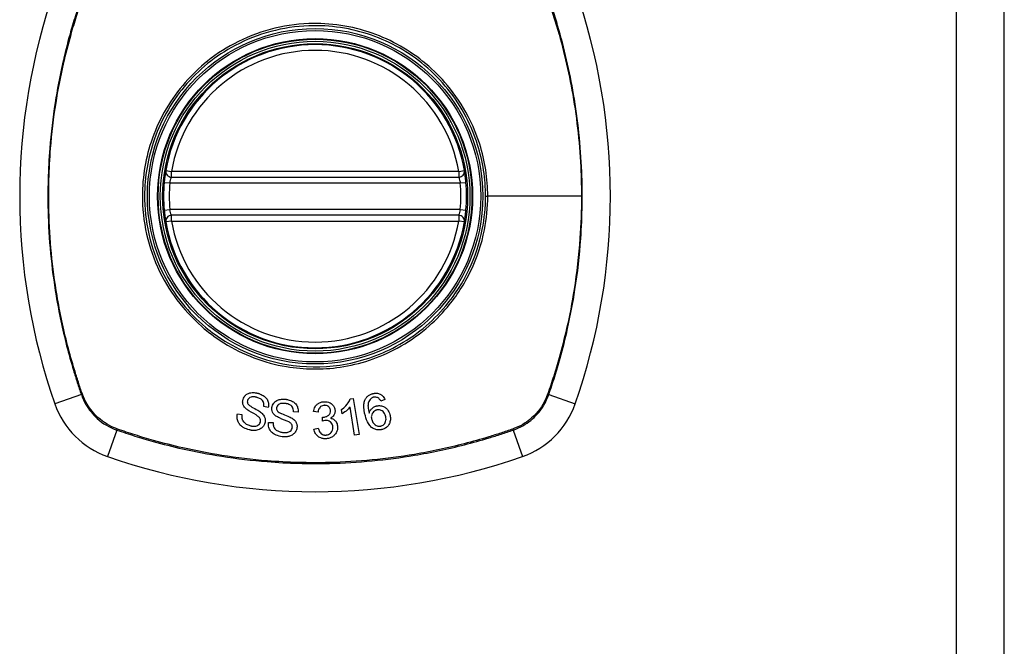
# Model space of a CAD drawing. Header units: inches. Extents: x 76 to 184, y 53 to 84.
# Tile 26 of 30: x 181.79 to 183.82, y 67.58 to 68.88. Entities that reach past the tile are written whole.
import ezdxf

# ---------------------------------------------------------------- set-up
doc = ezdxf.new("R2010")
doc.units = ezdxf.units.IN
doc.header["$MEASUREMENT"] = 0
doc.layers.add('Visible Edges(ANSI)', color=7, linetype='Continuous', lineweight=25)
doc.layers.add('Visible Tangent Edges(ANSI)', color=7, linetype='Continuous', lineweight=25)

msp = doc.modelspace()

# ---------------------------------------------------------------- linework, layer by layer
at = {"layer": 'Visible Edges(ANSI)'}
for p, q in [((183.8228, 52.6537), (183.8228, 84.3737)), ((182.102, 68.5531), (182.6956, 68.5531)), ((182.6956, 68.4743), (182.102, 68.4743)), ((182.4715, 68.0952), (182.4774, 68.0962)), ((182.4774, 68.0962), (182.4896, 68.0219)), ((182.5431, 68.0938), (182.5346, 68.0906)), ((182.302, 68.0774), (182.2927, 68.0793)), ((182.3636, 68.0681), (182.3541, 68.0687)), ((182.4049, 68.0677), (182.3956, 68.0689)), ((182.4546, 68.0644), (182.4532, 68.0732)), ((182.4805, 68.0204), (182.471, 68.0783)), ((182.2385, 68.0646), (182.2477, 68.0628)), ((182.3025, 68.0467), (182.3119, 68.0461)), ((182.4138, 68.0494), (182.4144, 68.0575)), ((182.3964, 68.0329), (182.4055, 68.0346)), ((182.4896, 68.0219), (182.4805, 68.0204))]:
    msp.add_line(p, q, dxfattribs=at)
for radius in [0.3199, 0.315]:
    msp.add_circle((182.3988, 68.5137), radius, dxfattribs=at)
for centre, radius, start, end in [((183.0877, 68.5137), 1.2992, 160.7337, 199.2663), ((181.7098, 68.5137), 1.2992, 340.7337, 19.2663), ((182.3988, 68.5137), 0.313, 9.784, 170.216), ((182.102, 68.5649), 0.0118, 170.216, 270), ((182.6956, 68.5649), 0.0118, 270, 9.784), ((182.3988, 68.5137), 0.313, 174.7499, 185.2501), ((182.3988, 68.5137), 0.313, 354.7499, 5.2501), ((182.102, 68.4625), 0.0118, 90, 189.784), ((182.6956, 68.4625), 0.0118, 350.216, 90), ((182.3988, 68.5137), 0.313, 189.784, 350.216), ((182.0285, 68.1435), 0.1772, 199.2663, 250.7337), ((182.769, 68.1435), 0.1772, 289.2663, 340.7337), ((182.3988, 69.2027), 1.2992, 250.7337, 289.2663)]:
    msp.add_arc(centre, radius, start, end, dxfattribs=at)
for points, knots in [([(182.0903, 68.5669), (182.0903, 68.5669), (182.0901, 68.5656), (182.0894, 68.561), (182.0889, 68.5579), (182.0881, 68.5521), (182.0878, 68.5496), (182.0874, 68.5455), (182.0872, 68.5439), (182.0871, 68.5423)], [0, 0, 0, 0, 0.03342093, 0.03342093, 0.06354683, 0.06354683, 0.08237552, 0.08237552, 0.09414345, 0.09414345, 0.09414345, 0.09414345]), ([(182.7104, 68.5423), (182.7103, 68.5439), (182.7101, 68.5455), (182.7097, 68.5496), (182.7094, 68.5521), (182.7086, 68.5579), (182.7082, 68.561), (182.7074, 68.5656), (182.7072, 68.5669), (182.7072, 68.5669)], [0, 0, 0, 0, 0.01176793, 0.01176793, 0.03059662, 0.03059662, 0.06072253, 0.06072253, 0.09414345, 0.09414345, 0.09414345, 0.09414345]), ([(182.0871, 68.485), (182.0875, 68.4805), (182.088, 68.476), (182.089, 68.4686), (182.0895, 68.4657), (182.09, 68.4624), (182.0902, 68.4615), (182.0903, 68.4607), (182.0903, 68.4605), (182.0903, 68.4605)], [0, 0, 0, 0, 0.03342328, 0.03342328, 0.06355131, 0.06355131, 0.08238132, 0.08238132, 0.09415008, 0.09415008, 0.09415008, 0.09415008]), ([(182.7072, 68.4605), (182.7072, 68.4605), (182.7072, 68.4607), (182.7074, 68.4615), (182.7075, 68.4624), (182.7081, 68.4657), (182.7085, 68.4686), (182.7095, 68.476), (182.71, 68.4805), (182.7104, 68.485)], [0, 0, 0, 0, 0.01176876, 0.01176876, 0.03059878, 0.03059878, 0.0607268, 0.0607268, 0.09415008, 0.09415008, 0.09415008, 0.09415008]), ([(182.2499, 68.0941), (182.2504, 68.0958), (182.2511, 68.0974), (182.2531, 68.1006), (182.2544, 68.1021), (182.2568, 68.1042), (182.2585, 68.1056), (182.2646, 68.1079), (182.2679, 68.1082), (182.2722, 68.1082), (182.2737, 68.1081), (182.2758, 68.1078), (182.2763, 68.1078), (182.2773, 68.1076), (182.2777, 68.1075), (182.2785, 68.1073), (182.2789, 68.1072), (182.2799, 68.107), (182.2805, 68.1069), (182.281, 68.1067)], [-0.1230904, -0.1230904, -0.1230904, -0.1230904, -0.0954243, -0.0954243, -0.0650717, -0.0650717, -0.0475527, -0.0475527, -0.026719, -0.026719, -0.015161, -0.015161, -0.0106484, -0.0106484, -0.0075162, -0.0075162, -0.004431, -0.004431, 0, 0, 0, 0]), ([(182.281, 68.1067), (182.2817, 68.1065), (182.2823, 68.1063), (182.2839, 68.1058), (182.2847, 68.1055), (182.2885, 68.104), (182.2912, 68.1025), (182.2957, 68.0991), (182.2978, 68.0971), (182.3012, 68.0917), (182.302, 68.089), (182.3029, 68.0836), (182.3027, 68.0804), (182.302, 68.0774)], [-0.0960434, -0.0960434, -0.0960434, -0.0960434, -0.09103075, -0.09103075, -0.08434184, -0.08434184, -0.06180281, -0.06180281, -0.04379128, -0.04379128, -0.02554674, -0.02554674, 0, 0, 0, 0]), ([(182.5175, 68.1059), (182.5177, 68.106), (182.518, 68.106), (182.5185, 68.1062), (182.5187, 68.1062), (182.5192, 68.1063), (182.5195, 68.1064), (182.52, 68.1065), (182.5203, 68.1066), (182.5211, 68.1067), (182.5215, 68.1068), (182.5233, 68.107), (182.5247, 68.107), (182.5285, 68.1067), (182.5308, 68.1061), (182.5348, 68.1041), (182.5365, 68.103), (182.5402, 68.0994), (182.5419, 68.0967), (182.5431, 68.0938)], [-0.08171393, -0.08171393, -0.08171393, -0.08171393, -0.07971551, -0.07971551, -0.07793551, -0.07793551, -0.07588991, -0.07588991, -0.07359633, -0.07359633, -0.07008487, -0.07008487, -0.05986909, -0.05986909, -0.04088731, -0.04088731, -0.02526018, -0.02526018, 0, 0, 0, 0]), ([(182.2556, 68.0755), (182.2537, 68.0773), (182.2521, 68.0793), (182.2499, 68.0837), (182.2495, 68.0856), (182.249, 68.0894), (182.2492, 68.0918), (182.2499, 68.0941)], [-0.0415026, -0.0415026, -0.0415026, -0.0415026, -0.03029032, -0.03029032, -0.01933211, -0.01933211, 0, 0, 0, 0]), ([(182.2592, 68.0921), (182.259, 68.0915), (182.2589, 68.0908), (182.2588, 68.0895), (182.2588, 68.0888), (182.2591, 68.087), (182.2596, 68.0859), (182.2602, 68.0849)], [-0.02009273, -0.02009273, -0.02009273, -0.02009273, -0.01475927, -0.01475927, -0.00925248, -0.00925248, 0, 0, 0, 0]), ([(182.279, 68.0982), (182.2785, 68.0983), (182.2781, 68.0984), (182.2772, 68.0986), (182.2768, 68.0987), (182.2761, 68.0989), (182.2758, 68.099), (182.2751, 68.0991), (182.2747, 68.0992), (182.2738, 68.0993), (182.2733, 68.0994), (182.2713, 68.0996), (182.2698, 68.0996), (182.2674, 68.0993), (182.2659, 68.099), (182.263, 68.0974), (182.2618, 68.0965), (182.2601, 68.0945), (182.2596, 68.0933), (182.2592, 68.0921)], [-0.09503778, -0.09503778, -0.09503778, -0.09503778, -0.08731652, -0.08731652, -0.08083602, -0.08083602, -0.07534289, -0.07534289, -0.06930209, -0.06930209, -0.06031676, -0.06031676, -0.03646644, -0.03646644, -0.02131984, -0.02131984, -0.01018745, -0.01018745, 0, 0, 0, 0]), ([(182.2927, 68.0793), (182.293, 68.0814), (182.2931, 68.0836), (182.2925, 68.0872), (182.2921, 68.0886), (182.2905, 68.0914), (182.2895, 68.0926), (182.2868, 68.0949), (182.2848, 68.096), (182.2815, 68.0974), (182.2802, 68.0978), (182.279, 68.0982)], [-0.05785365, -0.05785365, -0.05785365, -0.05785365, -0.04560458, -0.04560458, -0.03711682, -0.03711682, -0.0272938, -0.0272938, -0.00983046, -0.00983046, 0, 0, 0, 0]), ([(182.3097, 68.0775), (182.3099, 68.079), (182.3103, 68.0805), (182.3115, 68.0835), (182.3124, 68.085), (182.3151, 68.0886), (182.3169, 68.0899), (182.32, 68.092), (182.3223, 68.093), (182.3262, 68.094), (182.3286, 68.0945), (182.3328, 68.0947), (182.3338, 68.0947), (182.3353, 68.0946), (182.3358, 68.0946), (182.3367, 68.0945), (182.3371, 68.0945), (182.3379, 68.0944), (182.3384, 68.0943), (182.3388, 68.0943)], [-0.1219244, -0.1219244, -0.1219244, -0.1219244, -0.111002, -0.111002, -0.0993915, -0.0993915, -0.0797952, -0.0797952, -0.0420036, -0.0420036, -0.0180132, -0.0180132, -0.0101041, -0.0101041, -0.0062676, -0.0062676, -0.0032831, -0.0032831, 0, 0, 0, 0]), ([(182.338, 68.0855), (182.3376, 68.0856), (182.3372, 68.0856), (182.3365, 68.0857), (182.3362, 68.0858), (182.3354, 68.0858), (182.3351, 68.0859), (182.3341, 68.0859), (182.3336, 68.0859), (182.3317, 68.086), (182.3304, 68.0859), (182.3281, 68.0855), (182.3271, 68.0853), (182.3258, 68.0848), (182.3247, 68.0843), (182.3222, 68.0826), (182.3212, 68.0816), (182.3198, 68.0793), (182.3194, 68.0781), (182.3192, 68.0768)], [-0.1437544, -0.1437544, -0.1437544, -0.1437544, -0.1336549, -0.1336549, -0.1239615, -0.1239615, -0.113185, -0.113185, -0.0979505, -0.0979505, -0.0613347, -0.0613347, -0.0340301, -0.0340301, -0.0214806, -0.0214806, -0.0103328, -0.0103328, 0, 0, 0, 0]), ([(182.3388, 68.0943), (182.3394, 68.0942), (182.34, 68.0941), (182.3414, 68.0938), (182.3422, 68.0937), (182.3463, 68.0927), (182.3495, 68.0915), (182.3543, 68.0888), (182.3567, 68.0872), (182.3609, 68.0823), (182.3621, 68.0797), (182.3637, 68.0744), (182.364, 68.0713), (182.3636, 68.0681)], [-0.1018674, -0.1018674, -0.1018674, -0.1018674, -0.0968953, -0.0968953, -0.0899983, -0.0899983, -0.0620364, -0.0620364, -0.0440457, -0.0440457, -0.0255678, -0.0255678, 0, 0, 0, 0]), ([(182.3956, 68.0689), (182.3961, 68.0724), (182.3971, 68.0758), (182.4003, 68.0813), (182.4018, 68.0829), (182.4047, 68.0854), (182.4064, 68.0865), (182.4102, 68.0882), (182.4124, 68.0888), (182.4151, 68.0892), (182.4157, 68.0893), (182.4166, 68.0893), (182.4169, 68.0894), (182.4173, 68.0894)], [-0.07142647, -0.07142647, -0.07142647, -0.07142647, -0.05352655, -0.05352655, -0.03940576, -0.03940576, -0.02396305, -0.02396305, -0.00684776, -0.00684776, -0.00253207, -0.00253207, 0, 0, 0, 0]), ([(182.4173, 68.0894), (182.4174, 68.0894), (182.4176, 68.0894), (182.4179, 68.0894), (182.418, 68.0894), (182.4184, 68.0894), (182.4187, 68.0894), (182.4195, 68.0894), (182.42, 68.0894), (182.4225, 68.0892), (182.4244, 68.0888), (182.4275, 68.0878), (182.4287, 68.0873), (182.4314, 68.0859), (182.4328, 68.0849), (182.4361, 68.0819), (182.4374, 68.0799), (182.4393, 68.076), (182.44, 68.0735), (182.4401, 68.071)], [-0.06666056, -0.06666056, -0.06666056, -0.06666056, -0.06592659, -0.06592659, -0.06516855, -0.06516855, -0.06371608, -0.06371608, -0.06109962, -0.06109962, -0.0510759, -0.0510759, -0.04453708, -0.04453708, -0.03509743, -0.03509743, -0.02062171, -0.02062171, 0, 0, 0, 0]), ([(182.4532, 68.0732), (182.4605, 68.0782), (182.4648, 68.0833), (182.4691, 68.0897), (182.4706, 68.0924), (182.4715, 68.0952)], [-0.06084778, -0.06084778, -0.06084778, -0.06084778, -0.02361621, -0.02361621, 0, 0, 0, 0]), ([(182.5027, 68.0599), (182.5003, 68.068), (182.4989, 68.0766), (182.4999, 68.0869), (182.5006, 68.0898), (182.5017, 68.0925)], [-0.0836582, -0.0836582, -0.0836582, -0.0836582, -0.02298183, -0.02298183, 0, 0, 0, 0]), ([(182.5017, 68.0925), (182.5025, 68.0942), (182.5034, 68.0959), (182.5058, 68.0991), (182.5074, 68.1006), (182.5109, 68.1032), (182.5128, 68.1042), (182.5157, 68.1053), (182.5166, 68.1056), (182.5175, 68.1059)], [-0.05564604, -0.05564604, -0.05564604, -0.05564604, -0.0406362, -0.0406362, -0.02379464, -0.02379464, -0.00712515, -0.00712515, 0, 0, 0, 0]), ([(182.5123, 68.094), (182.5113, 68.0928), (182.5106, 68.0915), (182.5095, 68.0889), (182.5091, 68.0876), (182.508, 68.0832), (182.5081, 68.0805), (182.5083, 68.0749), (182.5093, 68.07), (182.5105, 68.0658)], [-0.05268495, -0.05268495, -0.05268495, -0.05268495, -0.04835792, -0.04835792, -0.04464137, -0.04464137, -0.03524832, -0.03524832, 0, 0, 0, 0]), ([(182.519, 68.0985), (182.5186, 68.0984), (182.5181, 68.0982), (182.5169, 68.0977), (182.5161, 68.0973), (182.5142, 68.0961), (182.5131, 68.0951), (182.5123, 68.094)], [-0.02126813, -0.02126813, -0.02126813, -0.02126813, -0.01765294, -0.01765294, -0.01100007, -0.01100007, 0, 0, 0, 0]), ([(182.529, 68.0973), (182.5283, 68.0977), (182.5275, 68.098), (182.5253, 68.0988), (182.5238, 68.0991), (182.5218, 68.099), (182.5214, 68.099), (182.5208, 68.0989), (182.5206, 68.0989), (182.5203, 68.0988), (182.5202, 68.0988), (182.5199, 68.0987), (182.5198, 68.0987), (182.5194, 68.0986), (182.5192, 68.0986), (182.519, 68.0985)], [-0.02670674, -0.02670674, -0.02670674, -0.02670674, -0.02018058, -0.02018058, -0.00821295, -0.00821295, -0.00516187, -0.00516187, -0.00375431, -0.00375431, -0.00268806, -0.00268806, -0.00168055, -0.00168055, 0, 0, 0, 0]), ([(182.5346, 68.0906), (182.5336, 68.0922), (182.5325, 68.0939), (182.5306, 68.0961), (182.5298, 68.0967), (182.529, 68.0973)], [-0.02271577, -0.02271577, -0.02271577, -0.02271577, -0.00763398, -0.00763398, 0, 0, 0, 0]), ([(182.2801, 68.0597), (182.2769, 68.0622), (182.268, 68.0668), (182.2596, 68.0723), (182.2572, 68.0739), (182.2556, 68.0755)], [-0.06436551, -0.06436551, -0.06436551, -0.06436551, -0.01733916, -0.01733916, 0, 0, 0, 0]), ([(182.2602, 68.0849), (182.2608, 68.0839), (182.2619, 68.0829), (182.2648, 68.0806), (182.2667, 68.0794), (182.2722, 68.0761), (182.2757, 68.0744), (182.283, 68.07), (182.286, 68.0681), (182.2879, 68.0664)], [-0.08287556, -0.08287556, -0.08287556, -0.08287556, -0.06938053, -0.06938053, -0.05457141, -0.05457141, -0.01965114, -0.01965114, 0, 0, 0, 0]), ([(182.2879, 68.0664), (182.2902, 68.0644), (182.2923, 68.0621), (182.2951, 68.057), (182.2956, 68.0548), (182.2961, 68.0505), (182.2958, 68.0479), (182.2951, 68.0453)], [-0.04897605, -0.04897605, -0.04897605, -0.04897605, -0.03485023, -0.03485023, -0.02144446, -0.02144446, 0, 0, 0, 0]), ([(182.318, 68.0598), (182.3158, 68.0614), (182.3139, 68.0631), (182.3111, 68.0673), (182.3105, 68.0691), (182.3095, 68.0727), (182.3094, 68.0751), (182.3097, 68.0775)], [-0.04149472, -0.04149472, -0.04149472, -0.04149472, -0.03015281, -0.03015281, -0.01939571, -0.01939571, 0, 0, 0, 0]), ([(182.3192, 68.0768), (182.3192, 68.0761), (182.3191, 68.0755), (182.3192, 68.0741), (182.3193, 68.0734), (182.3199, 68.0717), (182.3205, 68.0707), (182.3212, 68.0698)], [-0.02014616, -0.02014616, -0.02014616, -0.02014616, -0.01474122, -0.01474122, -0.00910366, -0.00910366, 0, 0, 0, 0]), ([(182.3212, 68.0698), (182.3219, 68.069), (182.323, 68.0681), (182.3261, 68.0664), (182.328, 68.0655), (182.334, 68.0628), (182.3377, 68.0616), (182.3457, 68.0582), (182.349, 68.0567), (182.3512, 68.0553)], [-0.08228912, -0.08228912, -0.08228912, -0.08228912, -0.06981435, -0.06981435, -0.05547049, -0.05547049, -0.01995408, -0.01995408, 0, 0, 0, 0]), ([(182.3541, 68.0687), (182.3542, 68.0705), (182.3541, 68.0722), (182.3533, 68.0754), (182.3528, 68.0769), (182.351, 68.0797), (182.3499, 68.0807), (182.3478, 68.0825), (182.3462, 68.0833), (182.343, 68.0845), (182.3414, 68.0849), (182.3392, 68.0854), (182.3386, 68.0855), (182.338, 68.0855)], [-0.05075254, -0.05075254, -0.05075254, -0.05075254, -0.04395699, -0.04395699, -0.0380294, -0.0380294, -0.03103036, -0.03103036, -0.01693113, -0.01693113, -0.00480308, -0.00480308, 0, 0, 0, 0]), ([(182.4178, 68.0818), (182.4177, 68.0818), (182.4176, 68.0818), (182.4173, 68.0818), (182.4172, 68.0818), (182.4167, 68.0818), (182.4163, 68.0817), (182.4145, 68.0814), (182.4132, 68.081), (182.4106, 68.0796), (182.4096, 68.0787), (182.408, 68.077), (182.4072, 68.0758), (182.4056, 68.0724), (182.4051, 68.07), (182.4049, 68.0677)], [-0.0460355, -0.0460355, -0.0460355, -0.0460355, -0.04553533, -0.04553533, -0.0449514, -0.0449514, -0.04319193, -0.04319193, -0.03697483, -0.03697483, -0.03009957, -0.03009957, -0.018886, -0.018886, 0, 0, 0, 0]), ([(182.4159, 68.0575), (182.416, 68.0575), (182.4162, 68.0575), (182.4164, 68.0575), (182.4166, 68.0575), (182.4172, 68.0576), (182.4176, 68.0576), (182.4203, 68.058), (182.4225, 68.0588), (182.4268, 68.0611), (182.4279, 68.0624), (182.429, 68.0636), (182.4296, 68.0647), (182.4305, 68.0675), (182.4307, 68.0691), (182.4306, 68.0707)], [-0.02867446, -0.02867446, -0.02867446, -0.02867446, -0.0285475, -0.0285475, -0.02840106, -0.02840106, -0.02799243, -0.02799243, -0.0257647, -0.0257647, -0.02324676, -0.02324676, -0.01303644, -0.01303644, 0, 0, 0, 0]), ([(182.4306, 68.0707), (182.4306, 68.0718), (182.4304, 68.073), (182.4296, 68.0753), (182.429, 68.0765), (182.4274, 68.0784), (182.4265, 68.0793), (182.4246, 68.0805), (182.4237, 68.081), (182.4217, 68.0816), (182.4207, 68.0818), (182.4194, 68.0818), (182.4191, 68.0819), (182.4186, 68.0819), (182.4184, 68.0819), (182.4181, 68.0819), (182.418, 68.0819), (182.4178, 68.0818)], [-0.04991962, -0.04991962, -0.04991962, -0.04991962, -0.04070493, -0.04070493, -0.03015451, -0.03015451, -0.02078311, -0.02078311, -0.01248042, -0.01248042, -0.00474598, -0.00474598, -0.00255127, -0.00255127, -0.00121111, -0.00121111, 0, 0, 0, 0]), ([(182.4401, 68.071), (182.4402, 68.0698), (182.4401, 68.0687), (182.4397, 68.0664), (182.4394, 68.0652), (182.4384, 68.0627), (182.4375, 68.0611), (182.4345, 68.0578), (182.4326, 68.0564), (182.4305, 68.0553)], [-0.06062064, -0.06062064, -0.06062064, -0.06062064, -0.04807059, -0.04807059, -0.0349331, -0.0349331, -0.01842827, -0.01842827, 0, 0, 0, 0]), ([(182.471, 68.0783), (182.4691, 68.0758), (182.4668, 68.0735), (182.4627, 68.0701), (182.4588, 68.0667), (182.4546, 68.0644)], [-0.08802874, -0.08802874, -0.08802874, -0.08802874, -0.03710945, -0.03710945, 0, 0, 0, 0]), ([(182.5105, 68.0658), (182.5111, 68.0677), (182.5119, 68.0695), (182.5138, 68.0727), (182.5152, 68.0745), (182.5189, 68.0775), (182.5204, 68.0784), (182.5231, 68.0797), (182.5241, 68.0801), (182.5253, 68.0804)], [-0.07089866, -0.07089866, -0.07089866, -0.07089866, -0.04518387, -0.04518387, -0.02276105, -0.02276105, -0.00893067, -0.00893067, 0, 0, 0, 0]), ([(182.5257, 68.0721), (182.525, 68.0719), (182.5242, 68.0716), (182.522, 68.0706), (182.5207, 68.0697), (182.5181, 68.0672), (182.5173, 68.0658), (182.5159, 68.0632), (182.5154, 68.0615), (182.5148, 68.0573), (182.5151, 68.0548), (182.5158, 68.0524)], [-0.05483413, -0.05483413, -0.05483413, -0.05483413, -0.05117497, -0.05117497, -0.04334268, -0.04334268, -0.0342429, -0.0342429, -0.02013118, -0.02013118, 0, 0, 0, 0]), ([(182.5253, 68.0804), (182.5256, 68.0805), (182.5258, 68.0806), (182.5264, 68.0807), (182.5266, 68.0808), (182.527, 68.0809), (182.5272, 68.0809), (182.5277, 68.081), (182.5279, 68.081), (182.5285, 68.0811), (182.5288, 68.0811), (182.5301, 68.0813), (182.531, 68.0813), (182.5334, 68.0813), (182.5348, 68.0811), (182.539, 68.08), (182.5412, 68.0789), (182.5449, 68.0766), (182.5467, 68.075), (182.5507, 68.0701), (182.5523, 68.0667), (182.5533, 68.0632)], [-0.08040857, -0.08040857, -0.08040857, -0.08040857, -0.07905171, -0.07905171, -0.07790216, -0.07790216, -0.07694824, -0.07694824, -0.07588454, -0.07588454, -0.07426314, -0.07426314, -0.06992718, -0.06992718, -0.06313851, -0.06313851, -0.04962618, -0.04962618, -0.02967958, -0.02967958, 0, 0, 0, 0]), ([(182.5443, 68.06), (182.5438, 68.0617), (182.5432, 68.0634), (182.5415, 68.0665), (182.5405, 68.0678), (182.5378, 68.0703), (182.5365, 68.071), (182.5343, 68.072), (182.5332, 68.0724), (182.531, 68.0727), (182.5299, 68.0728), (182.5285, 68.0727), (182.5282, 68.0726), (182.5278, 68.0726), (182.5276, 68.0725), (182.5273, 68.0725), (182.5272, 68.0725), (182.5269, 68.0724), (182.5267, 68.0724), (182.5262, 68.0722), (182.526, 68.0722), (182.5257, 68.0721)], [-0.05223113, -0.05223113, -0.05223113, -0.05223113, -0.04327084, -0.04327084, -0.03463223, -0.03463223, -0.02551244, -0.02551244, -0.01627827, -0.01627827, -0.00801718, -0.00801718, -0.00589319, -0.00589319, -0.00463732, -0.00463732, -0.00352761, -0.00352761, -0.00214254, -0.00214254, 0, 0, 0, 0]), ([(182.2623, 68.0314), (182.2587, 68.0324), (182.255, 68.0338), (182.2497, 68.0367), (182.248, 68.0378), (182.2444, 68.0408), (182.2426, 68.0428), (182.2392, 68.0484), (182.2383, 68.0516), (182.2374, 68.0576), (182.2376, 68.0611), (182.2385, 68.0646)], [-0.08600976, -0.08600976, -0.08600976, -0.08600976, -0.0714427, -0.0714427, -0.06222786, -0.06222786, -0.04817668, -0.04817668, -0.02870163, -0.02870163, 0, 0, 0, 0]), ([(182.2477, 68.0628), (182.2475, 68.0612), (182.2473, 68.0597), (182.2474, 68.0564), (182.2476, 68.0548), (182.2484, 68.0521), (182.2492, 68.0503), (182.2523, 68.0466), (182.2541, 68.0448), (182.259, 68.0418), (182.2616, 68.0408), (182.2643, 68.04)], [-0.1657045, -0.1657045, -0.1657045, -0.1657045, -0.1220062, -0.1220062, -0.0760541, -0.0760541, -0.0438419, -0.0438419, -0.0212961, -0.0212961, 0, 0, 0, 0]), ([(182.2951, 68.0453), (182.2946, 68.0435), (182.2939, 68.0419), (182.2918, 68.0385), (182.2904, 68.0369), (182.2877, 68.0346), (182.2859, 68.0331), (182.2798, 68.0305), (182.2766, 68.0301), (182.2728, 68.0298), (182.2714, 68.0299), (182.2696, 68.03), (182.2691, 68.03), (182.2682, 68.0301), (182.2679, 68.0302), (182.2672, 68.0303), (182.2669, 68.0303), (182.2662, 68.0304), (182.2657, 68.0305), (182.2643, 68.0308), (182.2633, 68.0311), (182.2623, 68.0314)], [-0.1177805, -0.1177805, -0.1177805, -0.1177805, -0.0938642, -0.0938642, -0.0667171, -0.0667171, -0.0495278, -0.0495278, -0.0305173, -0.0305173, -0.0201482, -0.0201482, -0.0163641, -0.0163641, -0.0138057, -0.0138057, -0.0113327, -0.0113327, -0.0078513, -0.0078513, 0, 0, 0, 0]), ([(182.2643, 68.04), (182.2648, 68.0398), (182.2654, 68.0397), (182.2664, 68.0395), (182.2668, 68.0394), (182.2675, 68.0392), (182.2678, 68.0392), (182.2683, 68.0391), (182.2685, 68.0391), (182.2691, 68.039), (182.2694, 68.039), (182.2702, 68.0389), (182.2707, 68.0388), (182.2732, 68.0387), (182.2749, 68.0389), (182.2778, 68.0394), (182.2794, 68.0399), (182.2822, 68.0416), (182.2831, 68.0426), (182.2846, 68.0444), (182.2853, 68.0457), (182.2857, 68.0471)], [-0.03882637, -0.03882637, -0.03882637, -0.03882637, -0.03723025, -0.03723025, -0.03606447, -0.03606447, -0.0353741, -0.0353741, -0.03467023, -0.03467023, -0.03387214, -0.03387214, -0.03252734, -0.03252734, -0.02692713, -0.02692713, -0.01896746, -0.01896746, -0.01175809, -0.01175809, 0, 0, 0, 0]), ([(182.2857, 68.0471), (182.2859, 68.0479), (182.2861, 68.0486), (182.2862, 68.0502), (182.2861, 68.051), (182.2857, 68.0533), (182.2852, 68.0544), (182.2835, 68.057), (182.2818, 68.0585), (182.2801, 68.0597)], [-0.03327824, -0.03327824, -0.03327824, -0.03327824, -0.02890214, -0.02890214, -0.02443482, -0.02443482, -0.01608835, -0.01608835, 0, 0, 0, 0]), ([(182.3307, 68.0171), (182.3286, 68.0174), (182.3265, 68.0178), (182.3193, 68.0196), (182.3161, 68.0212), (182.3116, 68.024), (182.3094, 68.0258), (182.3053, 68.031), (182.3041, 68.0339), (182.3024, 68.0396), (182.3021, 68.0431), (182.3025, 68.0467)], [-0.07877246, -0.07877246, -0.07877246, -0.07877246, -0.07398451, -0.07398451, -0.06235691, -0.06235691, -0.04742319, -0.04742319, -0.028702, -0.028702, 0, 0, 0, 0]), ([(182.3119, 68.0461), (182.3119, 68.0434), (182.3122, 68.0405), (182.3138, 68.0363), (182.3146, 68.0348), (182.3175, 68.0315), (182.3196, 68.0301), (182.3236, 68.0279), (182.3258, 68.0271), (182.3292, 68.0263), (182.3304, 68.0261), (182.3315, 68.0259)], [-0.07910916, -0.07910916, -0.07910916, -0.07910916, -0.05669199, -0.05669199, -0.04362512, -0.04362512, -0.02698303, -0.02698303, -0.00871252, -0.00871252, 0, 0, 0, 0]), ([(182.3445, 68.0476), (182.341, 68.0496), (182.3316, 68.0529), (182.3225, 68.0571), (182.3198, 68.0585), (182.318, 68.0598)], [-0.06410131, -0.06410131, -0.06410131, -0.06410131, -0.01772354, -0.01772354, 0, 0, 0, 0]), ([(182.3517, 68.0359), (182.3518, 68.0367), (182.3519, 68.0375), (182.3517, 68.0391), (182.3516, 68.0398), (182.3509, 68.042), (182.3502, 68.0429), (182.3482, 68.0454), (182.3463, 68.0466), (182.3445, 68.0476)], [-0.03447099, -0.03447099, -0.03447099, -0.03447099, -0.0297064, -0.0297064, -0.02478405, -0.02478405, -0.01623013, -0.01623013, 0, 0, 0, 0]), ([(182.3512, 68.0553), (182.3538, 68.0537), (182.3562, 68.0516), (182.3597, 68.0469), (182.3604, 68.0449), (182.3616, 68.0407), (182.3617, 68.0381), (182.3613, 68.0355)], [-0.04879225, -0.04879225, -0.04879225, -0.04879225, -0.03455545, -0.03455545, -0.02141314, -0.02141314, 0, 0, 0, 0]), ([(182.4202, 68.0508), (182.4201, 68.0508), (182.4201, 68.0508), (182.4199, 68.0508), (182.4198, 68.0507), (182.4195, 68.0507), (182.4192, 68.0507), (182.4173, 68.0504), (182.4154, 68.05), (182.4138, 68.0494)], [-0.01622354, -0.01622354, -0.01622354, -0.01622354, -0.01568023, -0.01568023, -0.01502533, -0.01502533, -0.01304832, -0.01304832, 0, 0, 0, 0]), ([(182.4144, 68.0575), (182.4147, 68.0575), (182.415, 68.0575), (182.4154, 68.0575), (182.4155, 68.0575), (182.4156, 68.0575), (182.4157, 68.0575), (182.4158, 68.0575), (182.4158, 68.0575), (182.4159, 68.0575)], [-0.003714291, -0.003714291, -0.003714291, -0.003714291, -0.00136196, -0.00136196, -0.000761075, -0.000761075, -0.000352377, -0.000352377, 0, 0, 0, 0]), ([(182.4356, 68.0369), (182.4355, 68.0389), (182.4351, 68.0409), (182.4335, 68.0443), (182.4325, 68.0456), (182.4305, 68.0476), (182.4294, 68.0485), (182.4269, 68.0498), (182.4258, 68.0502), (182.4238, 68.0506), (182.4229, 68.0507), (182.4218, 68.0508), (182.4215, 68.0508), (182.4211, 68.0508), (182.4209, 68.0508), (182.4205, 68.0508), (182.4204, 68.0508), (182.4202, 68.0508)], [-0.07226073, -0.07226073, -0.07226073, -0.07226073, -0.0505192, -0.0505192, -0.03265135, -0.03265135, -0.02060748, -0.02060748, -0.01120638, -0.01120638, -0.00471498, -0.00471498, -0.00261164, -0.00261164, -0.00126321, -0.00126321, 0, 0, 0, 0]), ([(182.4305, 68.0553), (182.4327, 68.0549), (182.4348, 68.0542), (182.4378, 68.0525), (182.4389, 68.0517), (182.4408, 68.0499), (182.4422, 68.0484), (182.4446, 68.0433), (182.4452, 68.0404), (182.4453, 68.0375)], [-0.1002636, -0.1002636, -0.1002636, -0.1002636, -0.0655417, -0.0655417, -0.0446398, -0.0446398, -0.0236222, -0.0236222, 0, 0, 0, 0]), ([(182.5378, 68.0321), (182.5373, 68.032), (182.5368, 68.0318), (182.536, 68.0316), (182.5357, 68.0316), (182.5351, 68.0314), (182.5348, 68.0314), (182.5344, 68.0313), (182.5342, 68.0313), (182.5337, 68.0312), (182.5335, 68.0312), (182.5328, 68.0311), (182.5324, 68.0311), (182.5309, 68.031), (182.5298, 68.031), (182.5259, 68.0313), (182.5233, 68.032), (182.5176, 68.0346), (182.5155, 68.0364), (182.5125, 68.039), (182.5106, 68.0417), (182.5062, 68.0491), (182.5042, 68.0546), (182.5027, 68.0599)], [-0.0836365, -0.0836365, -0.0836365, -0.0836365, -0.08286785, -0.08286785, -0.08229542, -0.08229542, -0.08192885, -0.08192885, -0.08157205, -0.08157205, -0.08117261, -0.08117261, -0.08054895, -0.08054895, -0.0787804, -0.0787804, -0.07435855, -0.07435855, -0.0686054, -0.0686054, -0.04371174, -0.04371174, 0, 0, 0, 0]), ([(182.5158, 68.0524), (182.5166, 68.0497), (182.5178, 68.0473), (182.5206, 68.0437), (182.5218, 68.0425), (182.5244, 68.0406), (182.5257, 68.04), (182.5278, 68.0393), (182.529, 68.0389), (182.5313, 68.0387), (182.532, 68.0387), (182.5329, 68.0388), (182.5331, 68.0388), (182.5335, 68.0389), (182.5336, 68.0389), (182.5339, 68.0389), (182.534, 68.0389), (182.5342, 68.039), (182.5344, 68.039), (182.5349, 68.0391), (182.5352, 68.0392), (182.5355, 68.0393)], [-0.1132217, -0.1132217, -0.1132217, -0.1132217, -0.0697262, -0.0697262, -0.044013, -0.044013, -0.0241506, -0.0241506, -0.0126608, -0.0126608, -0.0071031, -0.0071031, -0.005492, -0.005492, -0.0044994, -0.0044994, -0.0035955, -0.0035955, -0.0024293, -0.0024293, 0, 0, 0, 0]), ([(182.5355, 68.0393), (182.5369, 68.0397), (182.5382, 68.0403), (182.5401, 68.0416), (182.5407, 68.0421), (182.5423, 68.0438), (182.5431, 68.0451), (182.5442, 68.0474), (182.5449, 68.049), (182.5456, 68.0543), (182.5451, 68.0572), (182.5443, 68.06)], [-0.1090088, -0.1090088, -0.1090088, -0.1090088, -0.0831794, -0.0831794, -0.0691712, -0.0691712, -0.0421937, -0.0421937, -0.0232436, -0.0232436, 0, 0, 0, 0]), ([(182.5533, 68.0632), (182.5541, 68.0603), (182.5545, 68.0574), (182.5544, 68.0515), (182.5539, 68.0485), (182.5521, 68.0436), (182.551, 68.0415), (182.5482, 68.038), (182.5466, 68.0366), (182.5426, 68.0339), (182.5403, 68.0328), (182.5378, 68.0321)], [-0.1065324, -0.1065324, -0.1065324, -0.1065324, -0.0810921, -0.0810921, -0.0567939, -0.0567939, -0.0370117, -0.0370117, -0.0198686, -0.0198686, 0, 0, 0, 0]), ([(182.3613, 68.0355), (182.3611, 68.0339), (182.3607, 68.0324), (182.3595, 68.0294), (182.3587, 68.0279), (182.3566, 68.0249), (182.355, 68.0232), (182.3508, 68.02), (182.3484, 68.0189), (182.3443, 68.0176), (182.3418, 68.017), (182.3377, 68.0167), (182.3367, 68.0167), (182.3353, 68.0167), (182.3349, 68.0167), (182.3341, 68.0167), (182.3338, 68.0167), (182.3331, 68.0168), (182.3328, 68.0168), (182.3318, 68.0169), (182.3313, 68.017), (182.3307, 68.0171)], [-0.1890509, -0.1890509, -0.1890509, -0.1890509, -0.1574429, -0.1574429, -0.1233579, -0.1233579, -0.0837309, -0.0837309, -0.0447669, -0.0447669, -0.0201155, -0.0201155, -0.0129183, -0.0129183, -0.0095874, -0.0095874, -0.0070565, -0.0070565, -0.0043263, -0.0043263, 0, 0, 0, 0]), ([(182.3315, 68.0259), (182.3318, 68.0259), (182.3321, 68.0258), (182.3327, 68.0257), (182.333, 68.0257), (182.3336, 68.0257), (182.3338, 68.0257), (182.3344, 68.0256), (182.3347, 68.0256), (182.3355, 68.0256), (182.3359, 68.0256), (182.3376, 68.0256), (182.3388, 68.0257), (182.3408, 68.026), (182.3415, 68.0261), (182.344, 68.0268), (182.3457, 68.0275), (182.3487, 68.0296), (182.3497, 68.0309), (182.351, 68.0331), (182.3515, 68.0345), (182.3517, 68.0359)], [-0.04690382, -0.04690382, -0.04690382, -0.04690382, -0.04536681, -0.04536681, -0.04403998, -0.04403998, -0.0427599, -0.0427599, -0.04133714, -0.04133714, -0.03921574, -0.03921574, -0.03334525, -0.03334525, -0.02996536, -0.02996536, -0.02088854, -0.02088854, -0.01193057, -0.01193057, 0, 0, 0, 0]), ([(182.4212, 68.0129), (182.421, 68.0129), (182.4209, 68.0129), (182.4206, 68.0129), (182.4204, 68.0129), (182.42, 68.0129), (182.4197, 68.0129), (182.4191, 68.0129), (182.4187, 68.0129), (182.4174, 68.013), (182.4165, 68.013), (182.4148, 68.0133), (182.4141, 68.0134), (182.4124, 68.0139), (182.4114, 68.0142), (182.4077, 68.0156), (182.4057, 68.017), (182.4025, 68.0197), (182.4009, 68.0215), (182.3979, 68.0265), (182.3968, 68.0297), (182.3964, 68.0329)], [-0.07499786, -0.07499786, -0.07499786, -0.07499786, -0.07434951, -0.07434951, -0.07371019, -0.07371019, -0.07255718, -0.07255718, -0.07091477, -0.07091477, -0.06695293, -0.06695293, -0.0636262, -0.0636262, -0.05922808, -0.05922808, -0.04633551, -0.04633551, -0.02668596, -0.02668596, 0, 0, 0, 0]), ([(182.4055, 68.0346), (182.406, 68.0326), (182.4067, 68.0306), (182.4082, 68.0274), (182.409, 68.0261), (182.4112, 68.0236), (182.4123, 68.0228), (182.4146, 68.0215), (182.4162, 68.0209), (182.4183, 68.0206), (182.4189, 68.0205), (182.4196, 68.0205), (182.4198, 68.0205), (182.4202, 68.0205), (182.4203, 68.0205), (182.4206, 68.0205), (182.4207, 68.0205), (182.4209, 68.0205)], [-0.04352375, -0.04352375, -0.04352375, -0.04352375, -0.03480705, -0.03480705, -0.02811441, -0.02811441, -0.02070071, -0.02070071, -0.00777375, -0.00777375, -0.00375505, -0.00375505, -0.0021817, -0.0021817, -0.00108516, -0.00108516, 0, 0, 0, 0]), ([(182.4209, 68.0205), (182.421, 68.0205), (182.4212, 68.0205), (182.4215, 68.0206), (182.4217, 68.0206), (182.4227, 68.0207), (182.4234, 68.0208), (182.4258, 68.0214), (182.4273, 68.0221), (182.43, 68.0238), (182.431, 68.0248), (182.4331, 68.0272), (182.434, 68.0288), (182.4354, 68.0326), (182.4357, 68.0347), (182.4356, 68.0369)], [-0.05915981, -0.05915981, -0.05915981, -0.05915981, -0.05820383, -0.05820383, -0.05696294, -0.05696294, -0.05239609, -0.05239609, -0.04215076, -0.04215076, -0.03244606, -0.03244606, -0.01749202, -0.01749202, 0, 0, 0, 0]), ([(182.4453, 68.0375), (182.4454, 68.0355), (182.4453, 68.0334), (182.4444, 68.0292), (182.4436, 68.0272), (182.4408, 68.0224), (182.4388, 68.0203), (182.4356, 68.0175), (182.4337, 68.0163), (182.4295, 68.0144), (182.4272, 68.0137), (182.4241, 68.0132), (182.4232, 68.0131), (182.422, 68.013), (182.4216, 68.0129), (182.4212, 68.0129)], [-0.08137119, -0.08137119, -0.08137119, -0.08137119, -0.07141445, -0.07141445, -0.06063744, -0.06063744, -0.04520673, -0.04520673, -0.0273951, -0.0273951, -0.00968828, -0.00968828, -0.00304618, -0.00304618, 0, 0, 0, 0])]:
    msp.add_open_spline(points, degree=3, knots=knots, dxfattribs=at)
at = {"layer": 'Visible Tangent Edges(ANSI)'}
for p, q in [((183.7238, 52.6537), (183.7238, 84.3737)), ((182.0903, 68.5669), (182.102, 68.5649)), ((182.102, 68.5531), (182.102, 68.5649)), ((182.6956, 68.5649), (182.102, 68.5649)), ((182.6956, 68.5649), (182.7072, 68.5669)), ((182.6956, 68.5649), (182.6956, 68.5531)), ((182.0871, 68.5423), (182.0988, 68.5412)), ((182.0988, 68.5412), (182.6987, 68.5412)), ((182.6987, 68.5412), (182.7104, 68.5423)), ((182.751, 68.5137), (182.7556, 68.5137)), ((182.9491, 68.5137), (182.7556, 68.5137)), ((182.0871, 68.485), (182.0988, 68.4861)), ((182.6987, 68.4861), (182.0988, 68.4861)), ((182.102, 68.4625), (182.102, 68.4743)), ((182.6956, 68.4743), (182.6956, 68.4625)), ((182.6987, 68.4861), (182.7104, 68.485)), ((182.102, 68.4625), (182.0903, 68.4605)), ((182.102, 68.4625), (182.6956, 68.4625)), ((182.7072, 68.4605), (182.6956, 68.4625)), ((181.9159, 68.1041), (181.8613, 68.085)), ((182.8816, 68.1041), (182.9362, 68.085)), ((181.9892, 68.0309), (181.9701, 67.9762)), ((182.8083, 68.0309), (182.8274, 67.9762))]:
    msp.add_line(p, q, dxfattribs=at)
for radius in [0.3464, 0.3422, 0.3254, 0.3242]:
    msp.add_circle((182.3988, 68.5137), radius, dxfattribs=at)
for start, end in [(9.784, 170.216), (174.7499, 185.2501), (354.7499, 5.2501), (189.784, 350.216)]:
    msp.add_arc((182.3988, 68.5137), 0.3012, start, end, dxfattribs=at)
for centre, major_axis, start_param, end_param in [((181.9206, 68.1057), (0.00931, 0.00321), 4.18856, 4.452267), ((182.8769, 68.1057), (-0.00931, 0.00321), 1.830918, 2.094625), ((181.9908, 68.0355), (0.00321, 0.00931), 1.830918, 2.094625), ((182.8067, 68.0355), (-0.00321, 0.00931), 4.18856, 4.452267)]:
    msp.add_ellipse(centre, major_axis=major_axis, ratio=0.002592, start_param=start_param, end_param=end_param, dxfattribs=at)
for points, knots in [([(181.9159, 68.9233), (181.9117, 68.9109), (181.9075, 68.8985), (181.8997, 68.8735), (181.896, 68.8609), (181.8868, 68.8281), (181.8817, 68.8077), (181.8711, 68.7605), (181.866, 68.7336), (181.8569, 68.6753), (181.8532, 68.6439), (181.8473, 68.5695), (181.8461, 68.5266), (181.8485, 68.425), (181.8541, 68.3661), (181.8696, 68.2735), (181.8769, 68.239), (181.8899, 68.188), (181.8946, 68.171), (181.9022, 68.1458), (181.9048, 68.1374), (181.9103, 68.1207), (181.9131, 68.1124), (181.9159, 68.1041)], [0, 0, 0, 0, 0.099284, 0.099284, 0.198296, 0.198296, 0.356933, 0.356933, 0.563161, 0.563161, 0.801732, 0.801732, 1.126637, 1.126637, 1.572986, 1.572986, 1.839557, 1.839557, 1.972882, 1.972882, 2.039554, 2.039554, 2.106203, 2.106203, 2.106203, 2.106203]), ([(181.918, 68.1053), (181.9151, 68.1136), (181.9124, 68.1216), (181.907, 68.1381), (181.9044, 68.1465), (181.8967, 68.1716), (181.892, 68.1885), (181.8788, 68.2395), (181.8715, 68.2738), (181.8559, 68.3663), (181.8502, 68.4251), (181.8477, 68.5266), (181.8489, 68.5694), (181.8549, 68.6437), (181.8586, 68.6751), (181.8679, 68.7333), (181.873, 68.7601), (181.8837, 68.8072), (181.8889, 68.8276), (181.8981, 68.8603), (181.9019, 68.8728), (181.9097, 68.8976), (181.9137, 68.9096), (181.918, 68.922)], [-2.104956, -2.104956, -2.104956, -2.104956, -2.039554, -2.039554, -1.972882, -1.972882, -1.839557, -1.839557, -1.572986, -1.572986, -1.126637, -1.126637, -0.801732, -0.801732, -0.563161, -0.563161, -0.356933, -0.356933, -0.198296, -0.198296, -0.099284, -0.099284, -0.001246, -0.001246, -0.001246, -0.001246]), ([(182.8795, 68.922), (182.882, 68.9149), (182.8844, 68.9078), (182.8906, 68.889), (182.8943, 68.8772), (182.9116, 68.819), (182.9228, 68.7716), (182.9402, 68.671), (182.9458, 68.6178), (182.9488, 68.5476), (182.9491, 68.5307), (182.9491, 68.5137)], [-2.102416, -2.102416, -2.102416, -2.102416, -2.045062, -2.045062, -1.95181, -1.95181, -1.583317, -1.583317, -1.179786, -1.179786, -1.050919, -1.050919, -1.050919, -1.050919]), ([(182.8816, 68.1041), (182.8858, 68.1165), (182.89, 68.1289), (182.8978, 68.1539), (182.9015, 68.1664), (182.9107, 68.1993), (182.9158, 68.2197), (182.9264, 68.2669), (182.9315, 68.2938), (182.9413, 68.3559), (182.9452, 68.3913), (182.9509, 68.4727), (182.9516, 68.5187), (182.9475, 68.6179), (182.9419, 68.6712), (182.9247, 68.772), (182.9137, 68.8196), (182.8965, 68.8779), (182.8928, 68.8896), (182.8866, 68.9087), (182.8841, 68.916), (182.8816, 68.9233)], [0, 0, 0, 0, 0.099284, 0.099284, 0.198297, 0.198297, 0.356934, 0.356934, 0.563163, 0.563163, 0.83126, 0.83126, 1.179786, 1.179786, 1.583317, 1.583317, 1.95181, 1.95181, 2.045062, 2.045062, 2.103661, 2.103661, 2.103661, 2.103661]), ([(182.751, 68.5137), (182.751, 68.4909), (182.7488, 68.4679), (182.7386, 68.4163), (182.7293, 68.3883), (182.704, 68.3352), (182.6879, 68.3101), (182.669, 68.2875), (182.6405, 68.2533), (182.6058, 68.225), (182.5302, 68.1842), (182.4905, 68.1711), (182.4135, 68.1599), (182.3761, 68.1603), (182.2954, 68.1738), (182.2512, 68.1905), (182.1986, 68.2232), (182.1852, 68.2329), (182.1725, 68.2434), (182.1369, 68.2731), (182.1075, 68.3099), (182.0613, 68.399), (182.0477, 68.4524), (182.0458, 68.5463), (182.0517, 68.5862), (182.0781, 68.6663), (182.1001, 68.7059), (182.1285, 68.7399), (182.1576, 68.7747), (182.1933, 68.8036), (182.2804, 68.8497), (182.3327, 68.8637), (182.4297, 68.8673), (182.4736, 68.8607), (182.5552, 68.8322), (182.5926, 68.811), (182.625, 68.784), (182.6604, 68.7544), (182.6898, 68.7178), (182.7207, 68.6584), (182.7285, 68.6393), (182.7454, 68.5857), (182.751, 68.5495), (182.751, 68.5137)], [-3.141593, -3.141593, -3.141593, -3.141593, -2.946594, -2.946594, -2.696251, -2.696251, -2.445914, -2.445914, -2.445914, -2.067507, -2.067507, -1.716551, -1.716551, -1.405531, -1.405531, -1.016056, -1.016056, -0.875434, -0.875434, -0.875434, -0.479101, -0.479101, -0.021702, -0.021702, 0.31764, 0.31764, 0.695378, 0.695378, 0.695378, 1.082671, 1.082671, 1.532987, 1.532987, 1.905714, 1.905714, 2.266012, 2.266012, 2.266012, 2.660331, 2.660331, 2.835226, 2.835226, 3.141593, 3.141593, 3.141593, 3.141593]), ([(182.6276, 68.7871), (182.5949, 68.8146), (182.5571, 68.8362), (182.4746, 68.8652), (182.4301, 68.8719), (182.3319, 68.8683), (182.2789, 68.854), (182.2095, 68.817), (182.1889, 68.8031), (182.1699, 68.7871)], [-2.266012, -2.266012, -2.266012, -2.266012, -1.905714, -1.905714, -1.532987, -1.532987, -1.082671, -1.082671, -0.873089, -0.873089, -0.873089, -0.873089]), ([(182.1253, 68.7426), (182.0965, 68.7083), (182.0741, 68.6682), (182.0473, 68.5871), (182.0412, 68.5467), (182.0432, 68.4516), (182.0571, 68.3975), (182.0942, 68.3262), (182.1087, 68.3046), (182.1253, 68.2848)], [-0.695378, -0.695378, -0.695378, -0.695378, -0.31764, -0.31764, 0.021702, 0.021702, 0.479101, 0.479101, 0.69757, 0.69757, 0.69757, 0.69757]), ([(182.7556, 68.5137), (182.7556, 68.55), (182.7499, 68.5866), (182.7327, 68.6409), (182.7247, 68.6602), (182.7031, 68.7015), (182.6887, 68.7229), (182.6722, 68.7426)], [-3.1415927, -3.1415927, -3.1415927, -3.1415927, -2.8352255, -2.8352255, -2.6603308, -2.6603308, -2.4437372, -2.4437372, -2.4437372, -2.4437372]), ([(182.0988, 68.5412), (182.099, 68.542), (182.0991, 68.5428), (182.0996, 68.5448), (182.0998, 68.5459), (182.1006, 68.5487), (182.101, 68.5502), (182.1017, 68.5524), (182.102, 68.5531), (182.102, 68.5531)], [-0.09414345, -0.09414345, -0.09414345, -0.09414345, -0.08237552, -0.08237552, -0.06354683, -0.06354683, -0.03342093, -0.03342093, 0, 0, 0, 0]), ([(182.6956, 68.5531), (182.6956, 68.5531), (182.6958, 68.5524), (182.6965, 68.5502), (182.6969, 68.5487), (182.6977, 68.5459), (182.698, 68.5448), (182.6984, 68.5428), (182.6985, 68.542), (182.6987, 68.5412)], [-0.09414345, -0.09414345, -0.09414345, -0.09414345, -0.06072253, -0.06072253, -0.03059662, -0.03059662, -0.01176793, -0.01176793, 0, 0, 0, 0]), ([(182.6722, 68.2848), (182.6914, 68.3076), (182.7077, 68.3331), (182.7335, 68.3867), (182.7429, 68.4151), (182.7533, 68.4673), (182.7556, 68.4906), (182.7556, 68.5137)], [2.4459135, 2.4459135, 2.4459135, 2.4459135, 2.6962509, 2.6962509, 2.9465939, 2.9465939, 3.1415927, 3.1415927, 3.1415927, 3.1415927]), ([(182.9491, 68.5137), (182.9491, 68.4847), (182.9481, 68.4558), (182.9435, 68.3915), (182.9395, 68.3562), (182.9297, 68.2941), (182.9245, 68.2672), (182.9138, 68.2201), (182.9086, 68.1998), (182.8994, 68.1671), (182.8957, 68.1545), (182.8878, 68.1298), (182.8838, 68.1177), (182.8795, 68.1053)], [-1.050919, -1.050919, -1.050919, -1.050919, -0.83126, -0.83126, -0.563163, -0.563163, -0.356934, -0.356934, -0.198297, -0.198297, -0.099284, -0.099284, -0.001246, -0.001246, -0.001246, -0.001246]), ([(182.102, 68.4743), (182.102, 68.4743), (182.1019, 68.4744), (182.1018, 68.4748), (182.1016, 68.4752), (182.1011, 68.4768), (182.1007, 68.4782), (182.0997, 68.4818), (182.0992, 68.4839), (182.0988, 68.4861)], [-0.09415008, -0.09415008, -0.09415008, -0.09415008, -0.08238132, -0.08238132, -0.06355131, -0.06355131, -0.03342328, -0.03342328, 0, 0, 0, 0]), ([(182.6987, 68.4861), (182.6983, 68.4839), (182.6978, 68.4818), (182.6968, 68.4782), (182.6964, 68.4768), (182.6959, 68.4752), (182.6957, 68.4748), (182.6956, 68.4744), (182.6956, 68.4743), (182.6956, 68.4743)], [-0.09415008, -0.09415008, -0.09415008, -0.09415008, -0.0607268, -0.0607268, -0.03059878, -0.03059878, -0.01176876, -0.01176876, 0, 0, 0, 0]), ([(182.1699, 68.2402), (182.1826, 68.2295), (182.1962, 68.2197), (182.2494, 68.1865), (182.2941, 68.1695), (182.3758, 68.1557), (182.4137, 68.1553), (182.4917, 68.1667), (182.5319, 68.1801), (182.5897, 68.2115), (182.6094, 68.225), (182.6276, 68.2402)], [0.875434, 0.875434, 0.875434, 0.875434, 1.016056, 1.016056, 1.405531, 1.405531, 1.716551, 1.716551, 2.067507, 2.067507, 2.26835, 2.26835, 2.26835, 2.26835]), ([(181.9159, 68.1041), (181.9184, 68.0969), (181.9216, 68.0899), (181.9316, 68.0727), (181.9394, 68.0631), (181.9603, 68.0442), (181.9742, 68.036), (181.9892, 68.0309)], [0, 0, 0, 0, 0.0558923, 0.0558923, 0.1453199, 0.1453199, 0.261048, 0.261048, 0.261048, 0.261048]), ([(181.99, 68.0331), (181.9753, 68.0383), (181.9618, 68.0464), (181.9414, 68.0648), (181.9338, 68.0742), (181.9239, 68.091), (181.9207, 68.0978), (181.9182, 68.1049)], [-0.261048, -0.261048, -0.261048, -0.261048, -0.1453199, -0.1453199, -0.0558923, -0.0558923, 0, 0, 0, 0]), ([(182.8793, 68.1049), (182.8741, 68.0903), (182.866, 68.0767), (182.8476, 68.0563), (182.8382, 68.0487), (182.8214, 68.0388), (182.8146, 68.0356), (182.8076, 68.0331)], [-0.261048, -0.261048, -0.261048, -0.261048, -0.1453199, -0.1453199, -0.0558923, -0.0558923, 0, 0, 0, 0]), ([(182.8083, 68.0309), (182.8156, 68.0334), (182.8226, 68.0366), (182.8398, 68.0465), (182.8494, 68.0544), (182.8682, 68.0752), (182.8764, 68.0891), (182.8816, 68.1041)], [0, 0, 0, 0, 0.0558923, 0.0558923, 0.1453199, 0.1453199, 0.261048, 0.261048, 0.261048, 0.261048]), ([(181.9892, 68.0309), (182.0015, 68.0266), (182.014, 68.0225), (182.039, 68.0146), (182.0515, 68.0109), (182.0843, 68.0018), (182.1047, 67.9966), (182.1519, 67.986), (182.1788, 67.9809), (182.2371, 67.9718), (182.2686, 67.9681), (182.3429, 67.9622), (182.3858, 67.961), (182.4875, 67.9635), (182.5463, 67.9691), (182.639, 67.9845), (182.6734, 67.9918), (182.7245, 68.0048), (182.7414, 68.0095), (182.7666, 68.0171), (182.775, 68.0198), (182.7917, 68.0252), (182.8, 68.028), (182.8083, 68.0309)], [0, 0, 0, 0, 0.099284, 0.099284, 0.198296, 0.198296, 0.356933, 0.356933, 0.563161, 0.563161, 0.801732, 0.801732, 1.126637, 1.126637, 1.572986, 1.572986, 1.839557, 1.839557, 1.972882, 1.972882, 2.039554, 2.039554, 2.106203, 2.106203, 2.106203, 2.106203]), ([(182.8071, 68.033), (182.7988, 68.0301), (182.7908, 68.0274), (182.7743, 68.0219), (182.766, 68.0193), (182.7408, 68.0117), (182.7239, 68.0069), (182.673, 67.9938), (182.6386, 67.9864), (182.5461, 67.9708), (182.4874, 67.9651), (182.3858, 67.9627), (182.343, 67.9639), (182.2687, 67.9698), (182.2373, 67.9736), (182.1792, 67.9828), (182.1523, 67.988), (182.1052, 67.9987), (182.0849, 68.0038), (182.0521, 68.013), (182.0396, 68.0168), (182.0148, 68.0246), (182.0028, 68.0286), (181.9904, 68.033)], [-2.104956, -2.104956, -2.104956, -2.104956, -2.039554, -2.039554, -1.972882, -1.972882, -1.839557, -1.839557, -1.572986, -1.572986, -1.126637, -1.126637, -0.801732, -0.801732, -0.563161, -0.563161, -0.356933, -0.356933, -0.198296, -0.198296, -0.099284, -0.099284, -0.001246, -0.001246, -0.001246, -0.001246])]:
    msp.add_open_spline(points, degree=3, knots=knots, dxfattribs=at)
for points in [[(182.1699, 68.7871), (182.1538, 68.7736), (182.1388, 68.7587), (182.1253, 68.7426)], [(182.6722, 68.7426), (182.6587, 68.7587), (182.6438, 68.7736), (182.6276, 68.7871)], [(182.1253, 68.2848), (182.1388, 68.2687), (182.1537, 68.2538), (182.1699, 68.2402)], [(182.6276, 68.2402), (182.6437, 68.2537), (182.6586, 68.2686), (182.6722, 68.2848)], [(181.9182, 68.1049), (181.9181, 68.105), (181.9181, 68.1052), (181.918, 68.1053)], [(182.8795, 68.1053), (182.8794, 68.1052), (182.8794, 68.105), (182.8793, 68.1049)], [(181.9904, 68.033), (181.9903, 68.033), (181.9901, 68.0331), (181.99, 68.0331)], [(182.8076, 68.0331), (182.8074, 68.0331), (182.8073, 68.033), (182.8071, 68.033)]]:
    msp.add_open_spline(points, degree=3, dxfattribs=at)

doc.saveas('drawing.dxf')
